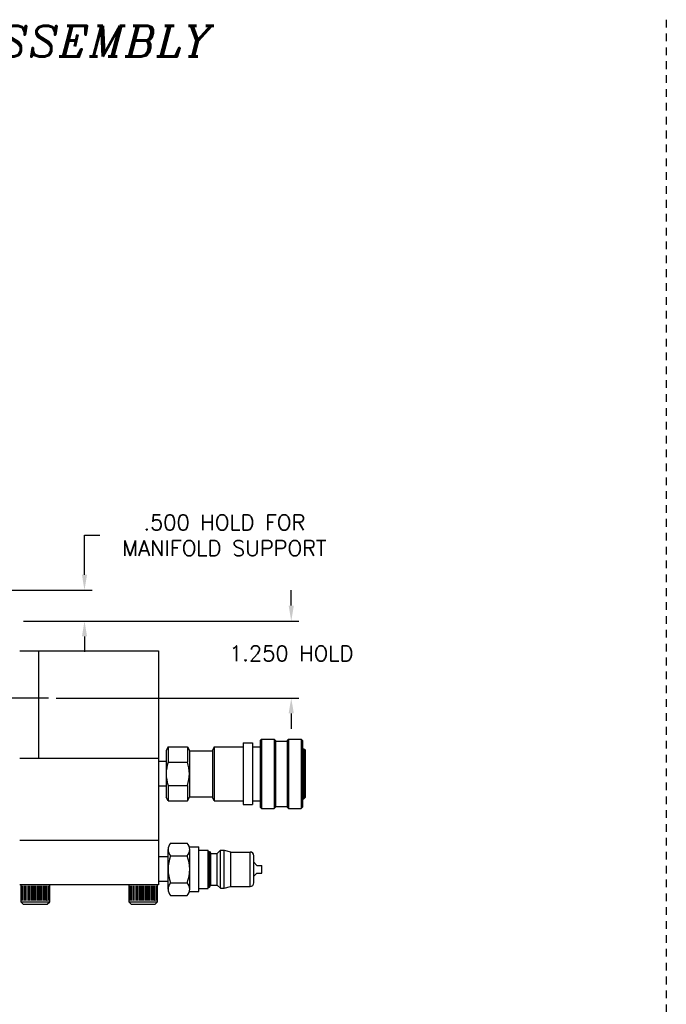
# Model space of a CAD drawing. Extents: x -84 to 25, y -15 to 22.
# Tile 3 of 6: x -69 to -58, y 1 to 17. Entities that reach past the tile are written whole.
import ezdxf

# ---------------------------------------------------------------- set-up
doc = ezdxf.new("R2010")
doc.units = 0
doc.header["$MEASUREMENT"] = 0
doc.linetypes.add('CENTER2', pattern=[1.125, 0.75, -0.125, 0.125, -0.125])
doc.linetypes.add('HIDDEN2', pattern=[0.1875, 0.125, -0.0625])
doc.layers.get('DEFPOINTS').update_dxf_attribs({"linetype": 'CONTINUOUS'})
for name, color, linetype in [('DIMENSIONS', 4, 'CONTINUOUS'), ('FASTENER_SOLID', 7, 'CONTINUOUS'), ('HYD_FITTING', 4, 'CONTINUOUS'), ('MA_SHAPE_HIDDEN', 6, 'HIDDEN2'), ('SCV_CENTER', 1, 'CENTER2'), ('SCV_HYD_CYL_SHAPE', 3, 'CONTINUOUS')]:
    doc.layers.add(name, color=color, linetype=linetype)
doc.styles.add('ITALIC', font='italic.shx')
doc.styles.add('ROMANS', font='romans.shx')
doc.dimstyles.new('CATALOG', dxfattribs={"dimscale": 2, "dimtxt": 0.125, "dimasz": 0.125, "dimexe": 0.0625, "dimexo": 0.0625, "dimgap": 0.09, "dimtad": 0, "dimtih": 1, "dimtoh": 1, "dimdec": 3, "dimzin": 4, "dimdsep": 46, "dimtxsty": 'ROMANS', "dimcen": 0, "dimclrd": 256, "dimclre": 256, "dimclrt": 256, "dimadec": 0, "dimazin": 0, "dimtfac": 0.7, "dimtdec": 3, "dimtofl": 0, "dimtmove": 0, "dimatfit": 3, "dimfxl": 1, "dimtolj": 1, "dimtzin": 4, "dimlwd": -1, "dimlwe": -1, "dimarcsym": 0})

# ---------------------------------------------------------------- blocks, each defined once
blk = doc.blocks.new('*D12')
at = {"layer": 'DEFPOINTS', "color": 0}
for p in [(-71.219, 7.764), (-67.835, 7.764), (-68.947, 7.264)]:
    blk.add_point(p, dxfattribs=at)
at = {"layer": 'DIMENSIONS'}
for p, q in [((-67.835, 8.014), (-67.835, 8.654)), ((-67.835, 8.654), (-67.585, 8.654)), ((-71.094, 7.764), (-67.71, 7.764)), ((-68.822, 7.264), (-67.71, 7.264)), ((-67.835, 7.014), (-67.835, 6.764))]:
    blk.add_line(p, q, dxfattribs=at)
for points in [[(-67.876, 8.014), (-67.793, 8.014), (-67.835, 7.764)], [(-67.876, 7.014), (-67.793, 7.014), (-67.835, 7.264)]]:
    blk.add_solid(points, dxfattribs=at)
at = {"layer": 'DIMENSIONS', "insert": (-65.566, 8.654), "char_height": 0.25, "attachment_point": 5, "style": 'ROMANS'}
blk.add_mtext('\\A1;.500 HOLD FOR\\PMANIFOLD SUPPORT', dxfattribs=at)
blk = doc.blocks.new('*D48')
at = {"layer": 'DEFPOINTS', "color": 0}
for p in [(-68.947, 7.264), (-68.42, 6.014), (-64.483, 6.014)]:
    blk.add_point(p, dxfattribs=at)
at = {"layer": 'DIMENSIONS'}
for p, q in [((-64.483, 7.514), (-64.483, 7.764)), ((-68.822, 7.264), (-64.358, 7.264)), ((-68.295, 6.014), (-64.358, 6.014)), ((-64.483, 5.764), (-64.483, 5.514))]:
    blk.add_line(p, q, dxfattribs=at)
for points in [[(-64.525, 7.514), (-64.441, 7.514), (-64.483, 7.264)], [(-64.525, 5.764), (-64.441, 5.764), (-64.483, 6.014)]]:
    blk.add_solid(points, dxfattribs=at)
at = {"layer": 'DIMENSIONS', "insert": (-64.483, 6.738), "char_height": 0.25, "attachment_point": 5, "style": 'ROMANS'}
blk.add_mtext('\\A1;1.250 HOLD', dxfattribs=at)

msp = doc.modelspace()

# ---------------------------------------------------------------- linework, layer by layer
at = {"layer": 'FASTENER_SOLID'}
for p, q in [((-68.86733, 2.98362), (-68.86733, 2.71018)), ((-68.8464, 2.96871), (-68.8464, 2.7279)), ((-68.82013, 2.96871), (-68.82013, 2.7279)), ((-68.79386, 2.96871), (-68.79386, 2.7279)), ((-68.76759, 2.96871), (-68.76759, 2.7279)), ((-68.74132, 2.96871), (-68.74132, 2.7279)), ((-68.71833, 2.96871), (-68.71833, 2.7279)), ((-68.69535, 2.96871), (-68.69535, 2.7279)), ((-68.67236, 2.96871), (-68.67236, 2.7279)), ((-68.64937, 2.96871), (-68.64937, 2.7279)), ((-68.62638, 2.96871), (-68.62638, 2.7279)), ((-68.6034, 2.96871), (-68.6034, 2.7279)), ((-68.58041, 2.96871), (-68.58041, 2.7279)), ((-68.55743, 2.96871), (-68.55743, 2.7279)), ((-68.53444, 2.96871), (-68.53444, 2.7279)), ((-68.51146, 2.96871), (-68.51146, 2.7279)), ((-68.48847, 2.96871), (-68.48847, 2.7279)), ((-68.46548, 2.96871), (-68.46548, 2.7279)), ((-68.44249, 2.96871), (-68.44249, 2.72446)), ((-68.44249, 2.96871), (-68.44249, 2.7279)), ((-68.41951, 2.96871), (-68.41951, 2.7279)), ((-68.39858, 2.71018), (-68.39858, 2.98362)), ((-66.88294, 2.98362), (-67.11732, 2.98362)), ((-67.11732, 2.98362), (-67.11732, 2.71018)), ((-67.09639, 2.96871), (-67.09639, 2.72789)), ((-67.07012, 2.96871), (-67.07012, 2.72789)), ((-67.04384, 2.96871), (-67.04384, 2.72789)), ((-67.01757, 2.96871), (-67.01757, 2.72789)), ((-66.9913, 2.96871), (-66.9913, 2.72789)), ((-66.96831, 2.96871), (-66.96831, 2.72789)), ((-66.94533, 2.96871), (-66.94533, 2.72789)), ((-66.92234, 2.96871), (-66.92234, 2.72789)), ((-66.89935, 2.96871), (-66.89935, 2.72789)), ((-66.64856, 2.98362), (-66.88294, 2.98362)), ((-66.87636, 2.96871), (-66.87636, 2.72789)), ((-66.85338, 2.96871), (-66.85338, 2.72789)), ((-66.83039, 2.96871), (-66.83039, 2.72789)), ((-66.80741, 2.96871), (-66.80741, 2.72789)), ((-66.78442, 2.96871), (-66.78442, 2.72789)), ((-66.76144, 2.96871), (-66.76144, 2.72789)), ((-66.73845, 2.96871), (-66.73845, 2.72789)), ((-66.71546, 2.96871), (-66.71546, 2.72789)), ((-66.69247, 2.96871), (-66.69247, 2.72445)), ((-66.69247, 2.96871), (-66.69247, 2.72789)), ((-66.66949, 2.96871), (-66.66949, 2.72789)), ((-66.64856, 2.71018), (-66.64856, 2.98362)), ((-68.86733, 2.71018), (-68.39858, 2.71018)), ((-68.86733, 2.71018), (-68.82827, 2.67112)), ((-68.82827, 2.67112), (-68.43764, 2.67112)), ((-68.43764, 2.67112), (-68.39858, 2.71018)), ((-67.11732, 2.71018), (-66.64856, 2.71018)), ((-67.11732, 2.71018), (-67.07825, 2.67112)), ((-67.07825, 2.67112), (-66.68763, 2.67112)), ((-66.68763, 2.67112), (-66.64856, 2.71018))]:
    msp.add_line(p, q, dxfattribs=at)
at = {"layer": 'HYD_FITTING'}
for p, q in [((-65.2599, 5.28528), (-65.2599, 4.28528)), ((-65.2599, 5.28528), (-65.1099, 5.28528)), ((-65.1099, 5.28528), (-65.1099, 4.28528)), ((-64.9874, 5.32778), (-64.9674, 5.34778)), ((-64.9874, 5.32778), (-64.9874, 4.24278)), ((-64.9674, 5.34778), (-64.9674, 4.22278)), ((-64.9674, 5.34778), (-64.7574, 5.34778)), ((-64.7574, 5.34778), (-64.7574, 4.22278)), ((-64.7374, 5.32778), (-64.7574, 5.34778)), ((-64.7374, 5.32778), (-64.7374, 4.24278)), ((-64.7374, 5.31653), (-64.5499, 5.31653)), ((-64.5499, 5.32778), (-64.5299, 5.34778)), ((-64.5499, 5.32778), (-64.5499, 4.24278)), ((-64.5299, 5.34778), (-64.3199, 5.34778)), ((-64.5299, 5.34778), (-64.5299, 4.22278)), ((-64.3199, 5.34778), (-64.3199, 4.22278)), ((-64.3199, 5.34778), (-64.2999, 5.32778)), ((-64.2999, 5.32778), (-64.2999, 4.24278)), ((-66.4799, 5.22278), (-66.5099, 5.16278)), ((-66.5099, 5.16278), (-66.5099, 4.40778)), ((-66.4799, 5.22278), (-66.4799, 4.97278)), ((-66.4799, 5.22278), (-66.1649, 5.22278)), ((-66.1649, 5.22278), (-66.1649, 4.97278)), ((-66.1649, 5.22278), (-66.1349, 5.16278)), ((-66.1349, 5.16278), (-66.1349, 4.40778)), ((-66.1349, 5.16028), (-65.7599, 5.16028)), ((-65.7299, 5.22278), (-65.7599, 5.16278)), ((-65.7599, 5.16278), (-65.7599, 4.40778)), ((-65.7299, 5.22278), (-65.7299, 4.34778)), ((-65.7299, 5.22278), (-65.2599, 5.22278)), ((-65.1099, 5.22278), (-64.9874, 5.22278)), ((-64.2999, 5.19153), (-64.2799, 5.19153)), ((-64.2799, 5.19153), (-64.2799, 4.37903)), ((-64.2799, 5.19153), (-64.2599, 5.17153)), ((-64.2599, 5.17153), (-64.2599, 4.39903)), ((-66.5099, 4.98527), (-66.6349, 4.98527)), ((-66.6349, 4.98527), (-66.6349, 4.58528)), ((-66.4799, 4.97278), (-66.1649, 4.97278)), ((-66.5099, 4.58528), (-66.6349, 4.58528)), ((-66.4799, 4.59778), (-66.4799, 4.34778)), ((-66.4799, 4.59778), (-66.1649, 4.59778)), ((-66.1649, 4.59778), (-66.1649, 4.34778)), ((-66.4799, 4.34778), (-66.5099, 4.40778)), ((-66.4799, 4.34778), (-66.1649, 4.34778)), ((-66.1649, 4.34778), (-66.1349, 4.40778)), ((-66.1349, 4.41028), (-65.7599, 4.41028)), ((-65.7299, 4.34778), (-65.7599, 4.40778)), ((-65.7299, 4.34778), (-65.2599, 4.34778)), ((-65.1099, 4.34778), (-64.9874, 4.34778)), ((-64.2999, 4.37903), (-64.2799, 4.37903)), ((-64.2599, 4.39903), (-64.2799, 4.37903)), ((-65.2599, 4.28528), (-65.1099, 4.28528)), ((-64.9874, 4.24278), (-64.9674, 4.22278)), ((-64.9674, 4.22278), (-64.7574, 4.22278)), ((-64.7374, 4.24278), (-64.7574, 4.22278)), ((-64.7374, 4.25403), (-64.5499, 4.25403)), ((-64.5299, 4.22278), (-64.5499, 4.24278)), ((-64.5299, 4.22278), (-64.3199, 4.22278)), ((-64.2999, 4.24278), (-64.3199, 4.22278)), ((-66.47889, 2.91477), (-66.47889, 3.55777)), ((-66.4389, 3.66127), (-66.16889, 3.66127)), ((-66.13441, 3.59877), (-65.97889, 3.59877)), ((-66.1289, 2.91477), (-66.1289, 3.55777)), ((-65.97889, 2.87377), (-65.97889, 3.59877)), ((-65.97889, 3.54627), (-65.82888, 3.54627)), ((-65.82888, 2.92627), (-65.82888, 3.54627)), ((-65.82888, 3.52626), (-65.80889, 3.52626)), ((-65.80889, 3.52626), (-65.7933, 3.49926)), ((-65.80889, 2.94626), (-65.80889, 3.52626)), ((-65.62888, 3.54425), (-65.67596, 3.49718)), ((-65.62888, 2.92826), (-65.62888, 3.54425)), ((-65.62888, 3.54425), (-65.56889, 3.54425)), ((-65.56889, 2.92826), (-65.56889, 3.54425)), ((-65.56889, 3.54425), (-65.46568, 3.51661)), ((-65.46308, 3.51625), (-65.14888, 3.51625)), ((-65.46305, 2.95626), (-65.46308, 3.51625)), ((-65.14888, 2.95626), (-65.14888, 3.51627)), ((-66.47889, 3.43627), (-66.6349, 3.43627)), ((-66.6349, 3.43627), (-66.6349, 3.03627)), ((-66.4389, 3.45476), (-66.16889, 3.45476)), ((-65.78464, 2.97826), (-65.78464, 3.49427)), ((-65.78464, 3.49425), (-65.68302, 3.49425)), ((-65.68304, 2.97826), (-65.68304, 3.49425)), ((-65.08888, 3.01627), (-65.08888, 3.45626)), ((-65.03888, 3.29877), (-65.08888, 3.34877)), ((-65.03888, 3.29877), (-64.95888, 3.29877)), ((-64.95888, 3.17377), (-64.95888, 3.29877)), ((-66.47889, 3.03627), (-66.6349, 3.03627)), ((-65.03888, 3.17377), (-65.08888, 3.12377)), ((-65.03888, 3.17377), (-64.95888, 3.17377)), ((-66.4389, 3.01776), (-66.16889, 3.01776)), ((-65.97889, 2.92627), (-65.82888, 2.92627)), ((-65.82888, 2.94626), (-65.80889, 2.94626)), ((-65.80889, 2.94626), (-65.7933, 2.97327)), ((-65.78464, 2.97826), (-65.68302, 2.97826)), ((-65.62888, 2.92826), (-65.67596, 2.97533)), ((-65.62888, 2.92826), (-65.56889, 2.92826)), ((-65.56889, 2.92826), (-65.46564, 2.95592)), ((-65.46305, 2.95626), (-65.14888, 2.95626)), ((-66.4389, 2.81127), (-66.16889, 2.81127)), ((-66.13441, 2.87377), (-65.97889, 2.87377))]:
    msp.add_line(p, q, dxfattribs=at)
for centre, radius, start, end in [((-65.90896, 4.78528), 0.60094, 161.819446, 198.180554), ((-66.73583, 4.78528), 0.60094, 341.819446, 18.180554), ((-66.32563, 3.55802), 0.15326, 137.646233, 222.353747), ((-66.28214, 3.55802), 0.15326, 317.646217, 42.353725), ((-65.46308, 3.52626), 0.01, 255.000076, 269.999972), ((-65.14888, 3.45626), 0.06, 359.996471, 89.996466), ((-65.86211, 3.23627), 0.61678, 159.251853, 200.748138), ((-66.74567, 3.23627), 0.61678, 339.251916, 20.748129), ((-65.78464, 3.50426), 0.01, 209.999882, 269.999972), ((-65.68304, 3.50425), 0.01, 270.00059, 315.000578), ((-66.32563, 2.91452), 0.15326, 137.646076, 222.353611), ((-66.28214, 2.91452), 0.15326, 317.64617, 42.35382), ((-65.78464, 2.96827), 0.01, 89.999659, 149.999709), ((-65.68304, 2.96825), 0.01, 44.996438, 89.996453), ((-65.46305, 2.94626), 0.01, 90.00057, 105.000438), ((-65.14888, 3.01627), 0.06, 269.999972, 359.999968)]:
    msp.add_arc(centre, radius, start, end, dxfattribs=at)
at = {"layer": 'MA_SHAPE_HIDDEN'}
msp.add_line((-58.40328, 17.01936), (-58.40328, -10.78331), dxfattribs=at)
at = {"layer": 'SCV_CENTER'}
msp.add_line((-68.41999, 6.01397), (-75.07439, 6.01397), dxfattribs=at)
at = {"layer": 'SCV_HYD_CYL_SHAPE'}
for p, q in [((-68.88491, 6.78263), (-66.6349, 6.78263)), ((-68.57291, 5.03263), (-68.57291, 6.78263)), ((-66.6349, 6.78263), (-66.6349, 2.98362)), ((-66.6349, 5.03263), (-68.88491, 5.03263)), ((-66.63489, 3.70162), (-68.88418, 3.70162)), ((-66.6349, 2.98362), (-68.88491, 2.98362))]:
    msp.add_line(p, q, dxfattribs=at)

# ---------------------------------------------------------------- texts
at = {"layer": 'DIMENSIONS', "insert": (-80.50332, 16.9197), "char_height": 0.5, "width": 35.1429, "attachment_point": 1, "style": 'ITALIC'}
msp.add_mtext('200 SERIES SCB-MANIFOLD ASSEMBLY', dxfattribs=at)

# ---------------------------------------------------------------- dimensions: what is measured, and where the dimension line sits
at = {"layer": 'DIMENSIONS'}
for base, p2, text, picture, middle in [((-67.83479, 7.76363), (-71.21864, 7.76363), '<>HOLD FOR\\PMANIFOLD SUPPORT', '*D12', (-65.56551, 8.6543)), ((-64.4829, 6.01397), (-68.41999, 6.01397), '<>HOLD', '*D48', (-64.4829, 6.73762))]:
    dim = msp.add_linear_dim(base=base, p1=(-68.94741, 7.26363), p2=p2, angle=90, text=text, dimstyle='CATALOG', override={"dimpost": ' '}, dxfattribs=at)
    dim.commit()
    dim.dimension.update_dxf_attribs({"geometry": picture, "text_midpoint": middle, "dimtype": 160})

doc.saveas('drawing.dxf')
